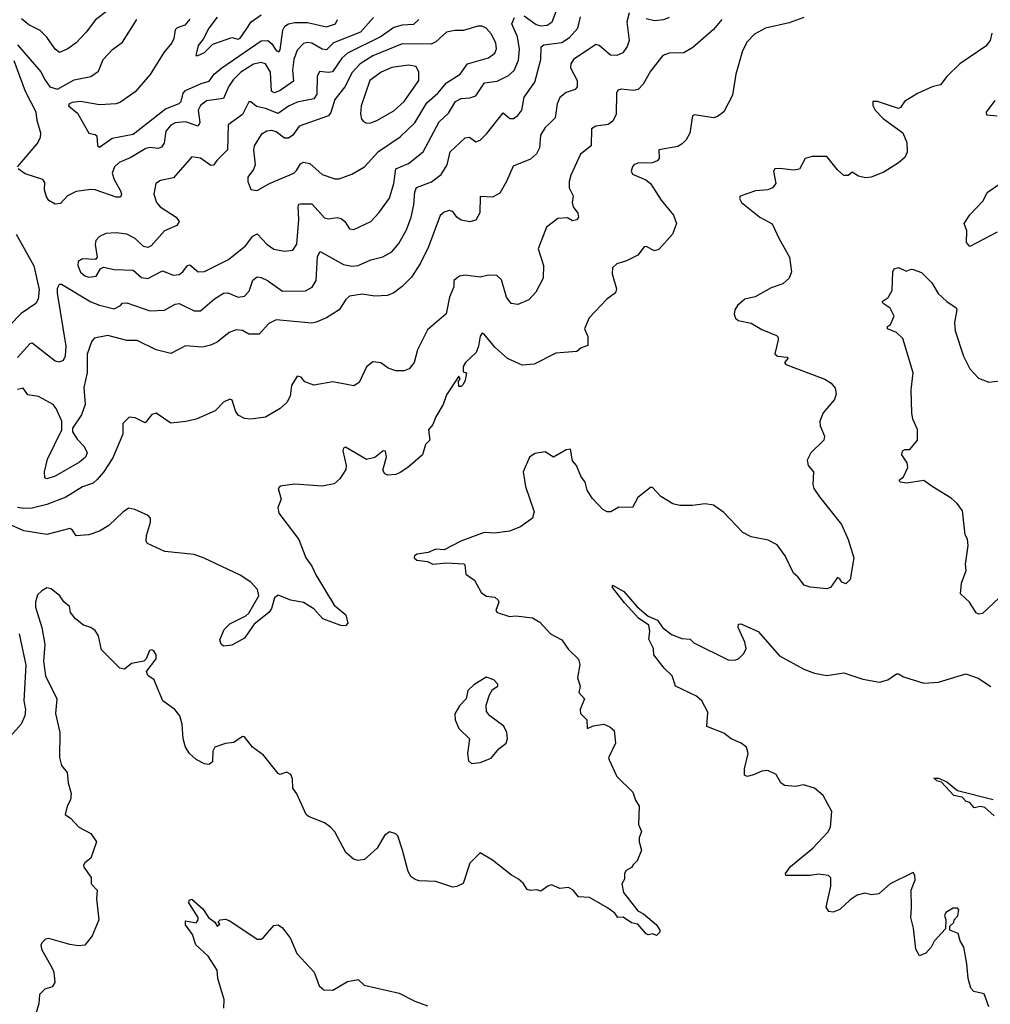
# Model space of a CAD drawing. Extents: x 1603745 to 1745082, y 385868 to 533966.
# Tile 47 of 256: x 1612406 to 1617022, y 430003 to 434685. Entities that reach past the tile are written whole.
import ezdxf

# ---------------------------------------------------------------- set-up
doc = ezdxf.new("R2010")
doc.units = 0

msp = doc.modelspace()

# ---------------------------------------------------------------- linework, layer by layer
at = {"layer": '0CON20XD'}
for points in [[(1614805, 434703.1), (1614862.2, 434662.2), (1614885, 434655.3), (1614915, 434659.1), (1614938.8, 434675), (1614975, 434770)], [(1615305, 434717.1), (1615293.6, 434675), (1615304.7, 434585), (1615295, 434557.1), (1615273.5, 434526.5), (1615245, 434514.6), (1615215, 434515.5), (1615161.4, 434561.4), (1615145, 434566.7), (1615039.5, 434495), (1615026.4, 434475), (1615024.6, 434455), (1615056.5, 434395), (1615056.9, 434365), (1615047, 434353), (1615005, 434338.5), (1614975, 434314.4), (1614961.8, 434285), (1614952, 434218), (1614922.1, 434187.9), (1614905, 434172.5), (1614882.2, 434135), (1614877.8, 434075), (1614863.8, 434046.2), (1614835, 434020.6), (1614752.4, 433987.6), (1614721.1, 433915), (1614689.6, 433860.4), (1614655, 433841.1), (1614596.4, 433843.6), (1614594, 433766), (1614575, 433731.2), (1614545.9, 433724.1), (1614505, 433732), (1614485, 433746.2), (1614465, 433773.3), (1614447.7, 433777.7), (1614425, 433770), (1614405, 433754), (1614349.4, 433605), (1614312.4, 433527.6), (1614269.3, 433460.7), (1614225, 433415.4), (1614185, 433385.5), (1614155, 433373.3), (1614095, 433369.5), (1614035, 433378.8), (1613975, 433369.4), (1613956.2, 433353.8), (1613925.2, 433304.8), (1613865, 433267.2), (1613815.7, 433245.7), (1613795, 433242.1), (1613625, 433256.9), (1613590.7, 433239.3), (1613545, 433190), (1613495, 433190), (1613465, 433206.9), (1613435, 433209.4), (1613402.6, 433197.4), (1613345, 433151.4), (1613313.8, 433136.2), (1613275, 433127.1), (1613195, 433133.3), (1613125, 433097.3), (1613055, 433114.7), (1612965, 433158.5), (1612915, 433159.5), (1612825, 433183.1), (1612760.3, 433169.7), (1612747, 433153), (1612726.4, 433093.6), (1612726.9, 433005), (1612710.9, 432935), (1612717.7, 432855), (1612699.4, 432805), (1612657, 432743), (1612656.7, 432725), (1612679.7, 432689.7), (1612712.9, 432655), (1612726.9, 432625), (1612719.5, 432605), (1612690.5, 432580.5), (1612575, 432514.2), (1612535, 432501.9), (1612525.8, 432505.8), (1612524.4, 432535), (1612537.5, 432595), (1612606.7, 432735), (1612606, 432775), (1612580, 432835), (1612564.6, 432854.6), (1612495, 432892.7), (1612445, 432901.4), (1612423, 432933), (1612395, 432925.4)], [(1612825, 434728.3), (1612765.9, 434684.1), (1612722.6, 434625), (1612675, 434575.3), (1612635, 434545.4), (1612595, 434528.9), (1612575, 434544.3), (1612535, 434601.4), (1612502.7, 434632.7), (1612449.4, 434659.4), (1612415, 434688.2)], [(1616134.5, 434695.5), (1616065, 434669.2), (1615952.5, 434645), (1615900, 434615), (1615865, 434579.2), (1615843.3, 434536.7), (1615810.8, 434425), (1615795.8, 434325), (1615755, 434246.2), (1615725, 434224), (1615705, 434217.5), (1615615, 434232.9), (1615605, 434228), (1615592.5, 434145), (1615575, 434113.8), (1615555.6, 434094.4), (1615535, 434080.8), (1615445, 434065.8), (1615446.2, 434025), (1615437.1, 434012.9), (1615415, 434004.5), (1615345, 434001.9), (1615326.7, 433995), (1615320, 433985), (1615314.3, 433965), (1615320.7, 433950.7), (1615383.1, 433923.1), (1615405.7, 433905.7), (1615456.4, 433826.4), (1615515.8, 433755), (1615528.8, 433715), (1615510, 433665), (1615445, 433591.2), (1615425, 433586), (1615385, 433606), (1615375, 433603.8), (1615345.8, 433564.2), (1615291.7, 433538.3), (1615245.8, 433524.2), (1615225.8, 433504.2), (1615224.2, 433475.8), (1615243.3, 433405), (1615240, 433385), (1615197.5, 433355), (1615113.9, 433266.1), (1615092.5, 433215), (1615107.7, 433177.7), (1615107.5, 433135), (1615076.4, 433123.6), (1615055, 433107.5), (1614955, 433098.8), (1614853.2, 433046.8), (1614795, 433041.4), (1614725, 433073.3), (1614665, 433127.1), (1614615, 433190), (1614605, 433194.2), (1614595, 433180), (1614588.2, 433131.8), (1614577.4, 433102.6), (1614526, 433055), (1614514.4, 433035), (1614515, 433010), (1614530, 433005), (1614525, 432970), (1614515, 432950), (1614505, 432940), (1614495, 432940), (1614492.5, 432965), (1614500, 432975), (1614495, 432990), (1614435, 432900), (1614420, 432855), (1614385, 432796.7), (1614370.7, 432759.3), (1614350.8, 432735), (1614356.2, 432685), (1614335.8, 432664.2), (1614321.2, 432615), (1614252.5, 432555), (1614215, 432531.2), (1614195, 432522), (1614155, 432518), (1614142, 432525), (1614133.2, 432543.2), (1614150.9, 432605), (1614145, 432633.3), (1614135, 432634), (1614095, 432602.5), (1614055, 432593.6), (1613955, 432652), (1613945, 432646.7), (1613942.5, 432635), (1613958.6, 432565), (1613957.5, 432545), (1613928.3, 432501.7), (1613902.1, 432477.9), (1613845, 432466.7), (1613715, 432476.2), (1613645, 432466.7), (1613634.4, 432455.6), (1613648.8, 432405), (1613634, 432365), (1613638.3, 432338.3), (1613732.7, 432212.7), (1613766.2, 432125), (1613795, 432086.7), (1613814, 432045), (1613901.2, 431901.2), (1613956.2, 431855), (1613966.7, 431815), (1613955, 431802.5), (1613933.6, 431803.6), (1613847.5, 431835), (1613805, 431883.3), (1613755, 431913.3), (1613695, 431923.8), (1613635, 431947.5), (1613617.5, 431935), (1613603.3, 431885), (1613590, 431865), (1613520.5, 431809.5), (1613475, 431743.8), (1613415, 431710), (1613375, 431706.2), (1613363.3, 431715), (1613358, 431735), (1613378, 431785), (1613405, 431812), (1613480.7, 431849.3), (1613495, 431862.5), (1613542.5, 431945), (1613537.5, 431975), (1613505, 432010), (1613455, 432043.3), (1613283.9, 432123.9), (1613235, 432141.2), (1613095.9, 432155.9), (1613013.3, 432193.3), (1613007.5, 432205), (1613008.3, 432231.7), (1613028.5, 432295), (1613028.1, 432315), (1613016.8, 432326.8), (1612954.1, 432355.9), (1612925, 432361.4), (1612898, 432345), (1612829.8, 432280.2), (1612785, 432252.9), (1612735, 432234.3), (1612675, 432230.8), (1612656.9, 432256.9), (1612644.5, 432264.5), (1612535, 432237.3), (1612425, 432254.1), (1612264.3, 432325)], [(1615744.5, 434685.5), (1615705, 434638.6), (1615607.3, 434552.7), (1615565, 434526.9), (1615495, 434525.5), (1615464.2, 434515), (1615405, 434440), (1615371.4, 434378.6), (1615347.4, 434352.6), (1615325, 434347.8), (1615265.6, 434354.4), (1615250.3, 434349.7), (1615244.4, 434335.6), (1615242.9, 434235), (1615227.2, 434202.8), (1615204.4, 434185.6), (1615145, 434177.5), (1615125.7, 434165), (1615123.3, 434085), (1615073.1, 434045), (1615026.7, 433945), (1615018.9, 433915), (1615018.6, 433885), (1615037.3, 433847.3), (1615033.3, 433815), (1615037.5, 433795), (1615060, 433765), (1615063.3, 433745), (1615055, 433733.3), (1615035, 433727.5), (1615011.7, 433741.7), (1614965, 433740), (1614911.7, 433698.3), (1614871.2, 433595), (1614896.4, 433516.4), (1614896.1, 433455), (1614861.1, 433388.9), (1614826.8, 433353.2), (1614775, 433330.6), (1614743.8, 433335), (1614721.4, 433365), (1614697.3, 433447.3), (1614675, 433467.5), (1614635, 433469.4), (1614595, 433460), (1614525, 433470), (1614497.1, 433465), (1614470.8, 433445), (1614469.7, 433415), (1614450.4, 433365), (1614433.4, 433286.6), (1614345, 433209.2), (1614298.2, 433115), (1614282.5, 433055), (1614258, 433025), (1614235, 433014.4), (1614195, 433014.3), (1614157.6, 433027.6), (1614123.2, 433053.2), (1614085, 433057.5), (1614055.5, 433034.5), (1614020.3, 432959.7), (1613995, 432944), (1613895, 432963.1), (1613805, 432946.1), (1613762.3, 432962.3), (1613744, 432985), (1613725, 432990), (1613698.6, 432945), (1613692.9, 432895), (1613676, 432865), (1613645, 432836), (1613575.6, 432794.4), (1613505, 432785.8), (1613475, 432788), (1613444.5, 432804.5), (1613431.4, 432825), (1613415.7, 432875), (1613405, 432880.8), (1613375, 432866), (1613335, 432824), (1613245, 432785.6), (1613196.7, 432773.3), (1613125, 432766.2), (1613055, 432813.8), (1613035, 432806.7), (1613003, 432767), (1612955, 432792), (1612926.1, 432793.9), (1612896.7, 432765), (1612897, 432713), (1612848.4, 432601.6), (1612805, 432532.5), (1612775, 432497.8), (1612755, 432481.5), (1612705, 432462.7), (1612625, 432414), (1612535, 432379.2), (1612465, 432361.9), (1612425, 432360), (1612395, 432365.8)], [(1612395.1, 434565.1), (1612507, 434437), (1612527.6, 434397.6), (1612548.8, 434365), (1612585, 434354.9), (1612665, 434398.5), (1612745, 434414.4), (1612780.3, 434439.7), (1612802.9, 434495), (1612847.2, 434542.8), (1612895, 434578.1), (1612963.5, 434685)], [(1614087.9, 434695), (1614026.6, 434625), (1613898.2, 434575), (1613865, 434540.6), (1613845, 434544), (1613795, 434573.3), (1613775, 434576.3), (1613755, 434570.7), (1613725, 434540), (1613710, 434495), (1613703, 434445), (1613707.3, 434392.7), (1613645, 434347.6), (1613616.9, 434336.9), (1613604, 434344), (1613598, 434435), (1613575, 434474), (1613555, 434481.1), (1613517.5, 434472.5), (1613458, 434435), (1613420.7, 434399.3), (1613398.4, 434365), (1613375, 434310.4), (1613295, 434298), (1613265, 434277.1), (1613254.7, 434255), (1613262.2, 434195), (1613255, 434177.8), (1613195, 434198.6), (1613145, 434194.1), (1613125, 434182.3), (1613101.3, 434155), (1613092.4, 434097.6), (1613080.8, 434079.2), (1613065, 434072.3), (1613025, 434076.1), (1613005, 434071.8), (1612935, 434028.5), (1612879.4, 434005), (1612857.5, 433985), (1612846.2, 433955), (1612854.7, 433924.7), (1612885, 433871.2), (1612889.5, 433855), (1612885, 433840), (1612865, 433840.9), (1612765.4, 433875.4), (1612745, 433877.9), (1612675, 433868), (1612633.3, 433846.7), (1612599.7, 433810.3), (1612575, 433807.5), (1612545, 433824.3), (1612532.6, 433842.6), (1612523.3, 433875), (1612525, 433910), (1612516.7, 433925), (1612432.2, 433952.2), (1612398, 433975)], [(1613215, 434687.5), (1613191.3, 434658.7), (1613155, 434645.6), (1613145, 434636), (1613139.6, 434595), (1613130, 434575), (1613090.8, 434529.2), (1613026.1, 434423.9), (1612955, 434342.1), (1612885, 434292.2), (1612865, 434284.5), (1612785, 434280), (1612695, 434295.3), (1612655, 434290.5), (1612641.2, 434285), (1612638.8, 434275), (1612680.6, 434240.6), (1612734.3, 434145), (1612765, 434139.4), (1612772.3, 434132.3), (1612775.6, 434085.6), (1612785, 434078.9), (1612845, 434121.8), (1612945, 434140.6), (1613098.7, 434261.3), (1613165, 434285.3), (1613173.5, 434295), (1613183.5, 434335), (1613195, 434348.2), (1613269.4, 434380.6), (1613307.7, 434392.3), (1613330.8, 434425), (1613366.9, 434455), (1613555, 434584.3), (1613585.5, 434585.5), (1613605, 434569.4), (1613625, 434538.2), (1613638.7, 434531.3), (1613645, 434541.2), (1613656.8, 434635), (1613666.5, 434653.5), (1613685, 434664.7), (1613715, 434670.8), (1613775, 434670.6), (1613865, 434650.3), (1613908.1, 434665), (1613916.7, 434685)], [(1614304, 434686), (1614278.7, 434661.3), (1614225, 434658.4), (1614185, 434646.9), (1614124.6, 434604.6), (1613965.3, 434525), (1613937.9, 434502.1), (1613893.1, 434436.9), (1613875, 434433.1), (1613831.7, 434438.3), (1613820, 434415), (1613819.4, 434330.6), (1613805, 434308.8), (1613725, 434291.6), (1613685, 434273.3), (1613635, 434238.9), (1613575, 434262.7), (1613532.2, 434272.2), (1613505, 434294), (1613495, 434293.8), (1613466.2, 434233.8), (1613398.1, 434185), (1613394, 434065), (1613343.1, 434015), (1613327.4, 433992.6), (1613315, 433991.8), (1613265, 434026.4), (1613225, 434032.9), (1613137.2, 433932.8), (1613075, 433920.4), (1613054.1, 433905.9), (1613044.4, 433855), (1613056.2, 433815), (1613074.5, 433794.5), (1613150.6, 433745), (1613164.4, 433725), (1613153.8, 433706.2), (1613095, 433681.1), (1613031.4, 433608.6), (1613015, 433601.1), (1612995, 433605.6), (1612955, 433644.5), (1612915, 433665.4), (1612865, 433671.8), (1612815, 433668.6), (1612785, 433654.2), (1612768.1, 433635), (1612765.5, 433615), (1612773.9, 433556.1), (1612766.7, 433545), (1612705, 433547.1), (1612683.3, 433535), (1612682.7, 433515), (1612695, 433484.3), (1612715, 433466.5), (1612735, 433460.4), (1612768.8, 433465), (1612790.6, 433499.4), (1612805, 433507.5), (1612855, 433497.3), (1612945, 433494.3), (1612985, 433459.4), (1613015, 433453.6)], [(1613015, 433453.6), (1613085, 433489.6), (1613135, 433470), (1613165, 433472.5), (1613182.5, 433485), (1613204.1, 433515.9), (1613215, 433518.9), (1613255, 433485.6), (1613285, 433486.5), (1613398.6, 433545), (1613480.1, 433609.9), (1613515, 433655.4), (1613535, 433666.7), (1613582.1, 433615), (1613615, 433593.8), (1613665.5, 433584.5), (1613705, 433589.4), (1613723.3, 433616.7), (1613734.1, 433735), (1613729.6, 433795), (1613733.4, 433806.6), (1613740.8, 433809.2), (1613795, 433808.5), (1613855, 433742.2), (1613875, 433737.3), (1613915, 433743.6), (1613935, 433740), (1613952.2, 433725), (1613975, 433690), (1613995, 433687.5), (1614075, 433725.6), (1614113.6, 433766.4), (1614165, 433835.7), (1614185.9, 433905), (1614195.4, 433975), (1614255, 434000.8), (1614324.2, 434055.8), (1614400.7, 434199.3), (1614445, 434240.5), (1614477.9, 434295), (1614505, 434310.6), (1614546.3, 434313.7), (1614575, 434323.1), (1614615.8, 434384.2), (1614677, 434393), (1614731, 434419), (1614756.9, 434443.1), (1614777.4, 434492.6), (1614783.2, 434545), (1614773, 434603), (1614746.9, 434665), (1614758.9, 434695)], [(1613345, 434696.2), (1613304.6, 434645), (1613278.8, 434591.2), (1613255, 434561.4), (1613243.3, 434515), (1613253.8, 434513.8), (1613285, 434528.6), (1613325, 434568.1), (1613415, 434599.4), (1613445, 434591.9), (1613455, 434596.9), (1613482.6, 434637.4), (1613506, 434675), (1613555, 434707.1)], [(1614245.4, 433685), (1614267.6, 433745), (1614280.3, 433805), (1614284.4, 433865.6), (1614293.2, 433886.8), (1614365, 433913.3), (1614410.9, 433949.2), (1614438, 433995), (1614453.7, 434056.3), (1614525, 434122.2), (1614545, 434125.6), (1614575, 434103.1), (1614595, 434111.4), (1614627.3, 434142.7), (1614705, 434241.9), (1614737.5, 434215), (1614755, 434215.5), (1614775, 434228.5), (1614793.8, 434255), (1614805, 434315.8), (1614855, 434388), (1614884.7, 434495.3), (1614886.4, 434555), (1614898.8, 434565), (1614984.1, 434575.9), (1615020.4, 434599.6), (1615059.4, 434645), (1615072.4, 434697.6)], [(1615494.7, 434695.3), (1615466.9, 434683.1), (1615425, 434679.1), (1615385, 434689.3)], [(1617029.1, 434620.9), (1617020.8, 434585), (1617000.9, 434559.1), (1616876.2, 434475), (1616815.4, 434414.6), (1616785.4, 434374.6), (1616745, 434365.7), (1616675, 434332.9), (1616614, 434295), (1616595, 434267.5), (1616585, 434262), (1616485, 434296), (1616463.3, 434295), (1616463.6, 434276.4), (1616474.5, 434254.5), (1616512.5, 434215), (1616606.5, 434146.5), (1616625, 434100), (1616625.8, 434054.2), (1616615, 434030), (1616585, 434003.8), (1616515, 433960), (1616455, 433935.8), (1616427.9, 433932.1), (1616395, 433940.9), (1616365, 433958.8), (1616345, 433944.2), (1616325, 433944.3), (1616295, 433970), (1616243.9, 434033.9), (1616175, 434034.2), (1616142, 434025), (1616115, 433973.8), (1616085, 433969.2), (1616022.3, 433977.7), (1615997.5, 433975), (1615991.2, 433965), (1616002, 433905), (1615986.7, 433885), (1615964.4, 433875.6), (1615905, 433870), (1615832.5, 433845), (1615828.8, 433835), (1615838.8, 433815), (1615925.7, 433745.7), (1615984.2, 433714.2), (1616017, 433643), (1616066.2, 433555), (1616076, 433485), (1616065.7, 433455), (1616035, 433428.1), (1615980.2, 433409.8), (1615902.9, 433367.1), (1615855, 433356.2), (1615820, 433325), (1615806.7, 433305), (1615803.3, 433285), (1615810, 433265), (1615822.5, 433255), (1615885, 433241.9), (1615935, 433212), (1616005, 433182.5), (1616012.5, 433175), (1616012.5, 433162.5), (1615996.7, 433095), (1616010, 433085), (1616055, 433080), (1616060, 433075), (1616042.5, 433055), (1616050, 433045), (1616235, 432976), (1616265.7, 432955.7), (1616283.2, 432933.2), (1616288.6, 432905), (1616281.5, 432878.5), (1616226.7, 432815), (1616211.2, 432775), (1616212.7, 432752.7), (1616233.8, 432705), (1616230, 432685), (1616168.8, 432625), (1616150.5, 432589.5), (1616156.2, 432565), (1616180.8, 432535), (1616178, 432475), (1616182.5, 432455), (1616210, 432415), (1616314.2, 432284.2), (1616345, 432212.5), (1616372, 432125), (1616355, 432022.5), (1616335, 432002.5), (1616315, 432010), (1616306.4, 432026.4), (1616295, 432032.5), (1616262.5, 431985), (1616245, 431977.5), (1616165, 431986.7), (1616136.4, 431996.4), (1616105.9, 432035.9), (1616085, 432052.5), (1616046, 432135), (1616007.4, 432187.4), (1615965, 432210), (1615885, 432226.2), (1615845, 432246.2), (1615755, 432341.2), (1615705.8, 432375.8), (1615665, 432382), (1615605, 432373.8), (1615545, 432373.8), (1615512, 432382), (1615455, 432417.5), (1615415, 432460), (1615405, 432460), (1615345, 432412.5), (1615320, 432365), (1615255, 432366), (1615217.5, 432345), (1615200, 432345), (1615178.8, 432355), (1615128.7, 432408.7), (1615105, 432446.7), (1615095.6, 432485), (1615074.3, 432514.3), (1615053.8, 432565), (1615035, 432587.5), (1615025, 432642.5), (1615005, 432640), (1614945, 432603.8), (1614905, 432630), (1614855, 432621.8), (1614830, 432605), (1614800, 432535), (1614811.9, 432465), (1614852.5, 432345), (1614844, 432315), (1614786.9, 432273.1), (1614735, 432251.9), (1614665, 432242.9), (1614615, 432245.5), (1614504.5, 432205.5), (1614425, 432163.8), (1614385, 432166.2), (1614348.8, 432151.2), (1614296.8, 432143.2), (1614283.8, 432135), (1614282, 432125), (1614294.4, 432114.4), (1614345, 432108.8), (1614370, 432095), (1614435, 432101.4), (1614517.7, 432097.7), (1614523, 432093), (1614527.9, 432047.9), (1614569.5, 432019.5), (1614600.4, 431960.4), (1614624, 431944), (1614665, 431939.1), (1614681.5, 431925), (1614683.8, 431915), (1614670.4, 431875), (1614676.2, 431865), (1614735, 431847.3), (1614765, 431850.6), (1614845, 431840.6), (1614879.5, 431819.5), (1614930.6, 431765), (1614984.2, 431735), (1615015, 431690), (1615063.2, 431643.2), (1615069.1, 431619.1), (1615058.9, 431555), (1615070.8, 431515), (1615064.4, 431485), (1615091.2, 431455), (1615070.8, 431405), (1615072.9, 431385), (1615102.5, 431355), (1615105, 431314.4), (1615135, 431326.7), (1615184.2, 431334.2), (1615212.3, 431322.3), (1615232.5, 431305), (1615240, 431245), (1615206.7, 431175), (1615208.8, 431165), (1615245, 431086.7), (1615321.2, 431011.2), (1615334.1, 430974.1), (1615352.5, 430945), (1615348.3, 430858.3), (1615362.5, 430825), (1615351.2, 430795), (1615351.2, 430775), (1615362.5, 430735), (1615342.5, 430685), (1615323.6, 430666.4), (1615315, 430653.3), (1615290.7, 430639.3), (1615282.5, 430625), (1615281.7, 430598.3), (1615270, 430575), (1615277.5, 430535), (1615345, 430447.5), (1615373, 430433), (1615435, 430380), (1615450, 430355), (1615450, 430345), (1615435, 430330), (1615417.5, 430337.5), (1615395, 430333.3), (1615385, 430337.5), (1615345, 430383.3), (1615315, 430390), (1615276.4, 430416.4), (1615250, 430415), (1615236.4, 430436.4), (1615200.7, 430460.7), (1615115, 430510), (1615064.1, 430514.1), (1615037.5, 430545), (1615015, 430558.8), (1614975, 430553.8), (1614935, 430570), (1614917.5, 430565), (1614885, 430540), (1614865, 430547.5), (1614835, 430543.3), (1614819.3, 430549.3), (1614799.5, 430579.5), (1614778.3, 430598.3), (1614745, 430616.7), (1614655, 430688.8), (1614595, 430722.5), (1614546.4, 430673.6), (1614515, 430577.5), (1614485, 430562.5), (1614465, 430560), (1614385, 430586.2), (1614305, 430590), (1614286.2, 430596.2), (1614268.3, 430608.3), (1614254.1, 430634.1), (1614226, 430735), (1614204.1, 430804.1), (1614195, 430813.3), (1614165, 430822.5), (1614140, 430805), (1614105.4, 430744.6), (1614045, 430692), (1614016.1, 430686.1), (1613992.7, 430692.7), (1613956.7, 430725), (1613905, 430822.5), (1613883.8, 430845), (1613855, 430866.2), (1613780, 430895), (1613767.5, 430905), (1613723.6, 431003.6), (1613705, 431030), (1613703.8, 431075), (1613695.9, 431095.9), (1613675, 431106.2), (1613645, 431096.2), (1613635, 431100), (1613565, 431186.7), (1613513.3, 431225), (1613475, 431273.8), (1613465, 431276.2), (1613425, 431247.5), (1613385, 431242.5), (1613333.9, 431226.1), (1613323.9, 431206.1), (1613322.5, 431155), (1613307, 431143), (1613285, 431146.7), (1613245, 431166.2), (1613213.8, 431195), (1613194, 431225), (1613184, 431265), (1613178.8, 431335), (1613166.7, 431375), (1613143.9, 431403.9), (1613085.9, 431445.9), (1613054, 431525)], [(1613535, 433872.5), (1613594.5, 433905.5), (1613709.2, 433955), (1613723, 433967), (1613740.9, 433999.1), (1613755, 434007.5), (1613785, 434001.1), (1613845, 433948.4), (1613905, 433927.3), (1613925, 433928.5), (1613985, 433950), (1614045, 433984.4), (1614112.8, 434057.2), (1614215, 434126.9), (1614285, 434193.9), (1614341.3, 434288.7), (1614395, 434334.6), (1614435, 434384.7), (1614500.9, 434425), (1614535, 434474.7), (1614635, 434503.9), (1614665, 434525.6), (1614673.6, 434546.4), (1614670.8, 434575), (1614648, 434618), (1614625, 434644.6), (1614605, 434654.5), (1614585, 434654.5), (1614516.6, 434633.4), (1614475, 434633.3), (1614435, 434624.6), (1614385, 434578.5), (1614362.6, 434567.4), (1614225, 434569.4), (1614085, 434512.6), (1614025.1, 434474.9), (1613987.1, 434432.9), (1613951.6, 434365), (1613903.8, 434305), (1613886.2, 434243.8), (1613875, 434226.8), (1613735, 434177.5), (1613704.1, 434135.9), (1613685, 434121.5), (1613665, 434121.2), (1613625, 434150.8), (1613605, 434157.5), (1613581.2, 434155), (1613555, 434138.2), (1613520.8, 434085), (1613517.3, 434065), (1613525.5, 433994.5), (1613518.5, 433971.5), (1613491.2, 433935), (1613491.2, 433915), (1613505, 433877.5), (1613535, 433872.5)], [(1612396, 433985), (1612488.9, 434095), (1612504.4, 434125), (1612506.2, 434145), (1612488.4, 434205), (1612484.8, 434245), (1612432.8, 434342.8), (1612378.9, 434488.9)], [(1614055, 434193.3), (1614075, 434194.5), (1614105, 434204.5), (1614185, 434251.5), (1614234.7, 434295.3), (1614303.3, 434395), (1614304.5, 434435), (1614291.5, 434461.5), (1614255, 434468.2), (1614175, 434457.8), (1614124.4, 434435), (1614070.5, 434395), (1614030, 434275), (1614027, 434237), (1614031.8, 434211.8), (1614040.7, 434200.7), (1614055, 434193.3)], [(1617055, 434226.5), (1617005, 434230), (1617004, 434245), (1617045, 434300.8)], [(1617055, 433673.8), (1616925, 433606.7), (1616908.8, 433625), (1616910.7, 433680.7), (1616897.5, 433715), (1616925, 433756.2), (1616987.2, 433822.8), (1617006.8, 433863.2), (1617072, 433908)], [(1612395, 433077.9), (1612455, 433144.4), (1612465, 433147.8), (1612575, 433062.9), (1612595, 433057.1), (1612614.4, 433065.6), (1612624.4, 433085.6), (1612627.2, 433132.8), (1612585.3, 433384.7), (1612585, 433407.5), (1612595, 433427.5), (1612605, 433427.5), (1612745, 433343.7), (1612785, 433326.7), (1612855, 433310.3), (1612884.7, 433325.3), (1612895, 433336.5), (1612915, 433338.2), (1613025, 433300.9), (1613095, 433303.8), (1613145, 433332.1), (1613165, 433334.6), (1613235, 433300), (1613265, 433299.5), (1613332.1, 433357.9), (1613375, 433384.5), (1613395, 433386.5), (1613445, 433364.6), (1613475, 433370.4), (1613496.5, 433393.5), (1613515, 433445.7), (1613535, 433461.5), (1613555, 433458.8), (1613585, 433443.8), (1613655, 433393.8), (1613765, 433394.5), (1613796.6, 433413.4), (1613815.3, 433444.7), (1613822.2, 433557.8), (1613835, 433581.9), (1613945, 433520.3), (1613985, 433512), (1614015, 433516.1), (1614075, 433542.1), (1614132.7, 433557.3), (1614175, 433580), (1614209.5, 433620.5), (1614245.4, 433685)], [(1612389.1, 433665), (1612473.8, 433513.8), (1612497.9, 433402.1), (1612494.1, 433355.9), (1612482.7, 433335), (1612413, 433287), (1612305, 433178.2)], [(1617064.6, 431935.4), (1616985, 431861.4), (1616965, 431857.1), (1616955, 431863.8), (1616922, 431915), (1616880, 431955), (1616884, 432005), (1616906.7, 432065), (1616903.8, 432095), (1616916.2, 432185), (1616913.8, 432213.8), (1616902.5, 432235), (1616888.8, 432348.8), (1616864.4, 432384.4), (1616835, 432409.2), (1616744.6, 432464.6), (1616705, 432492.9), (1616625, 432480.9), (1616593.8, 432485), (1616588.8, 432495), (1616609.6, 432510.4), (1616628.9, 432555), (1616626.7, 432576.7), (1616601.2, 432615), (1616604, 432635), (1616615, 432641.2), (1616638.8, 432641.2), (1616675.8, 432685), (1616675.5, 432735.5), (1616653.5, 432785), (1616647.9, 432815), (1616646, 432925), (1616654.2, 433005.8), (1616605, 433168.1), (1616575, 433197.1), (1616533.3, 433215), (1616532.5, 433225), (1616546.7, 433235), (1616563.8, 433275), (1616545, 433313.3), (1616512.5, 433335), (1616507.5, 433345), (1616535.7, 433364.3), (1616555, 433397.5), (1616558, 433485), (1616565, 433500), (1616585, 433505.8), (1616622, 433488), (1616645, 433498.8), (1616655, 433496.2), (1616695, 433482.5), (1616744.1, 433434.1), (1616773, 433383), (1616815, 433343.8), (1616860, 433315), (1616863.3, 433305), (1616851.4, 433245), (1616854.5, 433205), (1616893.5, 433085), (1616924.4, 433025), (1616965, 432980), (1617015, 432961.2), (1617095, 432970)], [(1613054, 431525), (1613045.6, 431545.6), (1613015, 431566.7), (1613009.2, 431585), (1613054.2, 431645), (1613054.2, 431665), (1613043.9, 431683.9), (1613035, 431688.8), (1613023.8, 431685), (1613007.5, 431645), (1612996.7, 431635), (1612937.5, 431622.5), (1612905, 431596.7), (1612881.7, 431601.7), (1612795, 431688.8), (1612781.1, 431755), (1612765, 431780.8), (1612745, 431794.3), (1612708.8, 431805), (1612671.2, 431835), (1612647.5, 431865), (1612642.5, 431895), (1612616.1, 431916.1), (1612597.5, 431945), (1612555, 431978.8), (1612535, 431983.8), (1612511.5, 431968.5), (1612490.6, 431949.4), (1612480.8, 431915), (1612481.2, 431891.2), (1612511.1, 431795), (1612525.7, 431714.3), (1612518.8, 431635), (1612529.2, 431565), (1612583.2, 431455), (1612576.9, 431385), (1612596.7, 431295), (1612594.5, 431175.5), (1612605, 431138.8), (1612631.5, 431105), (1612636.2, 431056.2), (1612650, 431005), (1612648.1, 430975), (1612631.5, 430945), (1612622.5, 430905), (1612648, 430888), (1612687.5, 430845), (1612745, 430814.3), (1612770.9, 430775), (1612745, 430698), (1612715, 430676), (1612709.2, 430665), (1612710.6, 430655), (1612746.5, 430605), (1612746.5, 430575), (1612773.6, 430545), (1612770.8, 430505), (1612782.5, 430405), (1612751.3, 430328.7), (1612715, 430284), (1612685, 430280.8), (1612645, 430287.5), (1612545, 430315.8), (1612528, 430312), (1612512.7, 430297.3), (1612506, 430285), (1612509.1, 430265), (1612560, 430175), (1612568, 430155), (1612573, 430107), (1612560, 430085), (1612526, 430074), (1612500.5, 430049.5), (1612496.2, 430005), (1612466.7, 429905)], [(1617015, 429990), (1616993, 430053), (1616943, 430063), (1616929.3, 430079.3), (1616916, 430125), (1616910.8, 430195), (1616896.2, 430275), (1616878.8, 430305), (1616869.3, 430339.3), (1616830, 430355), (1616830, 430375), (1616848.3, 430391.7), (1616850, 430405), (1616867, 430423), (1616871.7, 430451.7), (1616865, 430460), (1616845, 430460), (1616810.7, 430439.3), (1616803.3, 430425), (1616810, 430405), (1616808.3, 430361.7), (1616755, 430303.3), (1616740.8, 430275), (1616715, 430246), (1616685, 430232.5), (1616668, 430265), (1616657.1, 430365), (1616643.1, 430415), (1616647.5, 430462.5), (1616645.8, 430545), (1616663.8, 430595), (1616663.3, 430615), (1616655, 430630), (1616545, 430576.2), (1616491.7, 430528.3), (1616456.1, 430523.9), (1616425, 430530.8), (1616388.7, 430521.3), (1616355, 430500), (1616306.5, 430453.5), (1616275, 430441.2), (1616254.2, 430444.2), (1616241.4, 430465), (1616264, 430565), (1616263.3, 430603.3), (1616252.5, 430615), (1616205, 430621.9), (1616164.4, 430614.4), (1616050, 430615), (1616047.5, 430625), (1616071.7, 430658.3), (1616177.5, 430745), (1616248.8, 430821.2), (1616261.2, 430845), (1616268.8, 430918.8), (1616226.7, 430995), (1616185, 431030), (1616133.6, 431046.4), (1616095, 431038), (1616043.1, 431043.1), (1616025.7, 431055.7), (1616003.3, 431095), (1615963.8, 431113.8), (1615935, 431111.2), (1615895.8, 431094.2), (1615865, 431086.7), (1615853, 431093), (1615852, 431122), (1615870, 431195), (1615862, 431225), (1615836.7, 431245), (1615790, 431265), (1615755, 431292), (1615674.1, 431324.1), (1615677.7, 431392.3), (1615650, 431445), (1615625, 431468.6), (1615525, 431516.2), (1615508.8, 431565), (1615470.9, 431600.9), (1615421.2, 431665), (1615420, 431695), (1615398.3, 431738.3), (1615403.3, 431775), (1615398.6, 431805), (1615349.2, 431839.2), (1615281.7, 431911.7), (1615224.5, 431985), (1615225, 431995.8), (1615278.9, 431965), (1615342, 431892), (1615395, 431848.8), (1615439.1, 431829.1), (1615463.1, 431795), (1615505, 431761.4), (1615555, 431741.8), (1615595, 431739.2), (1615611.8, 431721.8), (1615775, 431641.4), (1615805, 431639.2), (1615824.3, 431645.7), (1615849.8, 431670.2), (1615860, 431695), (1615854.5, 431725), (1615821.9, 431795), (1615825, 431810), (1615835, 431812.5), (1615917.5, 431775), (1616019.1, 431659.1), (1616135.7, 431595.7), (1616185, 431577.5), (1616245, 431566.2), (1616325, 431578.1), (1616415, 431548), (1616495, 431534.2), (1616534.3, 431545.7), (1616575, 431573.8), (1616585, 431574), (1616609.1, 431559.1), (1616705, 431530), (1616775, 431534.4), (1616905, 431574.2), (1616963.4, 431553.4), (1617025, 431513.3)], [(1612403, 431765), (1612435.2, 431615.2), (1612426.2, 431445), (1612433.8, 431405), (1612430.8, 431375), (1612412.5, 431335), (1612362.5, 431277.5)], [(1614555, 431147.5), (1614595, 431152.2), (1614647.3, 431172.7), (1614685, 431218), (1614718.8, 431245), (1614725.7, 431265), (1614722.9, 431295), (1614708.6, 431325), (1614641.2, 431375), (1614626, 431395), (1614623.8, 431425), (1614640, 431475), (1614655, 431500), (1614680, 431515), (1614680, 431525), (1614660, 431545), (1614625, 431558), (1614565, 431522.5), (1614537.5, 431495), (1614528.8, 431455), (1614497.7, 431422.3), (1614475.9, 431384.1), (1614477.5, 431355), (1614494.5, 431314.5), (1614544.4, 431264.4), (1614535.6, 431195), (1614539.7, 431159.7), (1614555, 431147.5)], [(1617039.3, 430899.3), (1616995, 430938), (1616975, 430943.3), (1616945, 430937.5), (1616925, 430962.5), (1616907.5, 430967.5), (1616888, 430988), (1616848.8, 430995), (1616788.9, 431058.9), (1616766.7, 431065), (1616752.5, 431077.5), (1616775, 431078.5), (1616815, 431060.5), (1616865, 431018.9), (1617035, 430976.2)], [(1613376.2, 429985), (1613378, 430025), (1613347.5, 430125), (1613345.6, 430165.6), (1613301.7, 430231.7), (1613244, 430285), (1613227.5, 430335), (1613195, 430380), (1613195, 430400), (1613245, 430390), (1613254, 430405), (1613254, 430415), (1613210, 430485), (1613212.1, 430497.9), (1613225, 430501.9), (1613277.2, 430457.2), (1613304.2, 430415), (1613333.8, 430393.8), (1613345, 430373.8), (1613357, 430383), (1613350, 430395), (1613360, 430405), (1613385, 430407.5), (1613405, 430400), (1613535, 430312), (1613555, 430312.5), (1613565, 430320), (1613615, 430377.5), (1613635, 430380), (1613655, 430366.7), (1613693.3, 430315), (1613723.8, 430245), (1613806.2, 430155), (1613830.5, 430090.5), (1613851.8, 430071.8), (1613895, 430069.4), (1613965, 430111.2), (1614015, 430120), (1614044.3, 430094.3), (1614211.2, 430055), (1614285, 430017.5), (1614345, 429996)]]:
    msp.add_lwpolyline(points, dxfattribs=at)

doc.saveas('drawing.dxf')
